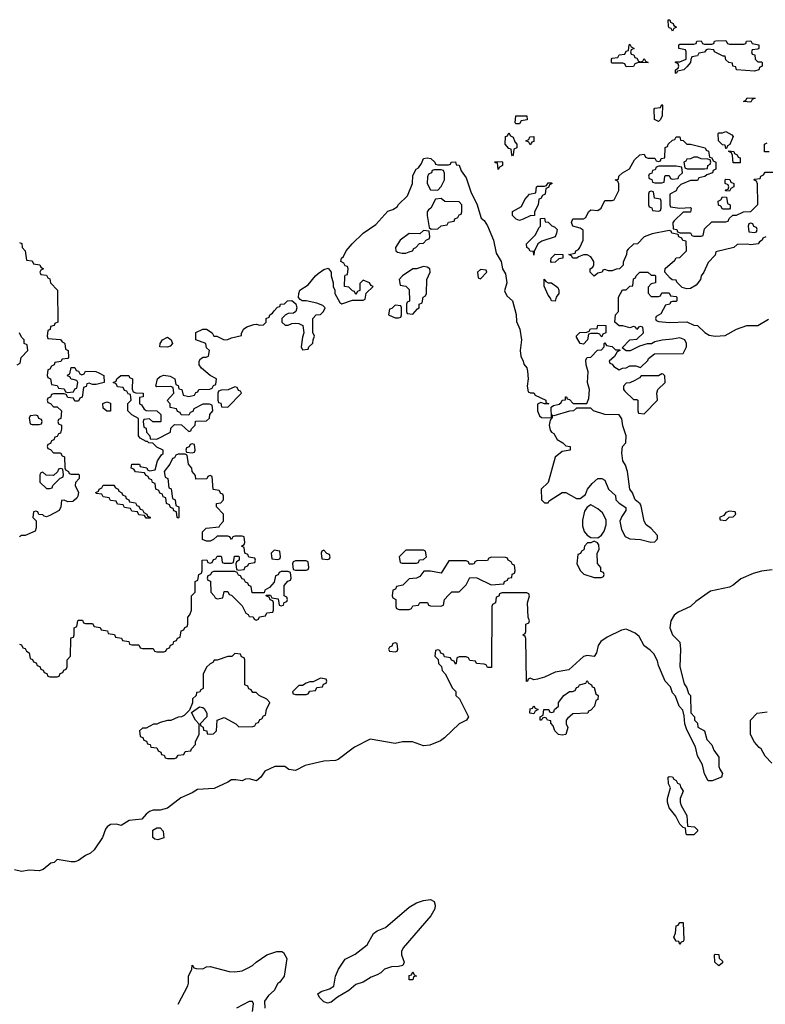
# Model space of a CAD drawing. Header units: inches. Extents: x 2397558 to 2568646, y 256209 to 449595.
# Tile 11 of 85: x 2469700 to 2473891, y 274312 to 279851. Entities that reach past the tile are written whole.
import ezdxf

# ---------------------------------------------------------------- set-up
doc = ezdxf.new("R2010")
doc.units = ezdxf.units.IN
doc.header["$MEASUREMENT"] = 0
doc.layers.add('C4267', color=7, linetype='Continuous')
doc.layers.add('C4277', color=7, linetype='Continuous')

msp = doc.modelspace()

# ---------------------------------------------------------------- linework, layer by layer
at = {"layer": 'C4267', "color": 6}
for points in [[(2469698, 278598), (2469712.7, 278592.7), (2469714, 278570), (2469731.6, 278551.6), (2469738, 278498), (2469770, 278494), (2469778, 278478), (2469812.7, 278472.7), (2469818, 278458), (2469834, 278450), (2469818, 278442), (2469814, 278430), (2469818, 278418), (2469850, 278414), (2469858, 278398), (2469870, 278394), (2469874, 278370), (2469912, 278330), (2469914, 278150), (2469898, 278142), (2469894, 278130), (2469874, 278126), (2469871.6, 278108.4), (2469858, 278102), (2469854, 278070), (2469858, 278058), (2469930, 278052), (2469938, 278038), (2469950, 278034), (2469954, 278030), (2469958, 277998), (2469972, 277990), (2469974, 277950), (2469970, 277946), (2469938, 277942), (2469931.6, 277928.4), (2469898, 277922), (2469894, 277910), (2469878, 277902), (2469870, 277886), (2469858, 277882), (2469854, 277850), (2469858, 277838), (2469874, 277830), (2469878, 277798), (2469910, 277794), (2469918, 277778), (2469950, 277774), (2469958, 277758), (2469970, 277754), (2470000, 277757.8)], [(2469686, 277910), (2469702, 277918), (2469708, 277950), (2469746, 277990), (2469742, 278022), (2469726, 278030), (2469726, 278050), (2469710, 278066), (2469698, 278090)], [(2470000, 277826.2), (2469988.4, 277828.4), (2469982, 277842), (2469968.4, 277848.4), (2469970, 277854), (2469982, 277858), (2469990, 277894), (2470000, 277894)], [(2470000, 277722.2), (2469970, 277726), (2469962, 277742), (2469950, 277746), (2469890, 277746), (2469878, 277742), (2469872.7, 277727.3), (2469858, 277722), (2469854, 277710), (2469858, 277698), (2469872.7, 277692.7), (2469890, 277674), (2469910, 277674), (2469934, 277650), (2469931.6, 277608.4), (2469918, 277602), (2469914, 277590), (2469918, 277578), (2469934, 277570), (2469934, 277550), (2469930, 277526), (2469918, 277522), (2469910, 277506), (2469898, 277502), (2469892.7, 277487.3), (2469878, 277482), (2469872.7, 277467.3), (2469858, 277462), (2469854, 277450), (2469858, 277438), (2469872.7, 277432.7), (2469890, 277414), (2469930, 277414), (2469938, 277398), (2469952.7, 277392.7), (2469954, 277330), (2469958, 277318), (2469974, 277310), (2469978, 277298), (2469990, 277294), (2470000, 277294)], [(2470000, 277142.2), (2469998.8, 277141.2), (2469970, 277139), (2469950, 277148), (2469934, 277146), (2469931.3, 277110), (2469921, 277090), (2469870, 277061.2), (2469850, 277055.3), (2469838, 277058), (2469830, 277066), (2469807.3, 277067.3), (2469802, 277082), (2469790, 277086), (2469778, 277082), (2469774, 277050), (2469792, 277032), (2469791.6, 276991.6), (2469786, 276974), (2469730.6, 276949.4), (2469711, 276949), (2469698, 276942)], [(2469698, 276338), (2469710, 276334), (2469718, 276318), (2469730, 276314), (2469738, 276298), (2469754, 276290), (2469758, 276258), (2469772.7, 276252.7), (2469778, 276238), (2469792.7, 276232.7), (2469798, 276218), (2469812.7, 276212.7), (2469818, 276198), (2469832.7, 276192.7), (2469838, 276178), (2469852.7, 276172.7), (2469858, 276158), (2469870, 276154), (2469910, 276154), (2469922, 276158), (2469927.3, 276172.7), (2469942, 276178), (2469947.3, 276192.7), (2469962, 276198), (2469966, 276210), (2469966, 276250), (2469986, 276270), (2469987.3, 276367.3), (2469990, 276374), (2470000, 276377.3)], [(2470000, 275112.7), (2469990, 275112.7), (2469910, 275126), (2469894, 275110), (2469874.8, 275105.2), (2469831, 275070), (2469810, 275062.9), (2469753.4, 275066.6), (2469710, 275059), (2469670, 275068.7)]]:
    msp.add_lwpolyline(points, dxfattribs=at)
for points in [[(2469790, 277626), (2469758, 277622), (2469754, 277610), (2469758, 277578), (2469770, 277574), (2469810, 277574), (2469822, 277578), (2469826, 277590), (2469822, 277602), (2469807.3, 277607.3), (2469802, 277622)], [(2469930, 277326), (2469918, 277322), (2469912.7, 277307.3), (2469890, 277286), (2469848, 277288), (2469830, 277306), (2469818, 277302), (2469814, 277290), (2469814, 277250), (2469850, 277214), (2469870, 277214), (2469882, 277218), (2469886, 277230), (2469927.3, 277272.7), (2469942, 277278), (2469946, 277290), (2469942, 277322)]]:
    msp.add_lwpolyline(points, close=True, dxfattribs=at)
at = {"layer": 'C4277', "color": 6}
for points in [[(2473370, 279786), (2473362, 279802), (2473350, 279806), (2473348, 279812), (2473346, 279850), (2473348.9, 279851.2), (2473354, 279850), (2473358, 279838), (2473374, 279830), (2473378, 279818), (2473392, 279810), (2473378, 279802)], [(2473690, 279714), (2473770, 279714), (2473782, 279718), (2473786, 279730), (2473810, 279732), (2473818, 279718), (2473854, 279710), (2473854, 279690), (2473850, 279686), (2473818, 279682), (2473814, 279670), (2473818, 279658), (2473832.7, 279652.7), (2473834, 279630), (2473842, 279622), (2473850, 279614), (2473870, 279614), (2473874, 279610), (2473874, 279590), (2473858, 279582), (2473854, 279570), (2473830, 279562), (2473730, 279568.7), (2473726, 279586), (2473708, 279590), (2473706, 279606), (2473686, 279610), (2473670, 279626), (2473666, 279646), (2473654, 279646), (2473606, 279670), (2473602, 279682), (2473570, 279686), (2473558, 279682), (2473550, 279668), (2473518, 279662), (2473510, 279648), (2473478, 279642), (2473472, 279628), (2473471.3, 279610), (2473450, 279586), (2473434, 279570), (2473398, 279562), (2473390, 279548), (2473386, 279550), (2473386, 279570), (2473402, 279578), (2473406, 279590), (2473402, 279602), (2473386, 279610), (2473386, 279614), (2473410, 279614), (2473446, 279630), (2473446, 279670), (2473442, 279682), (2473406, 279690), (2473406, 279710), (2473410, 279714), (2473490, 279714), (2473502, 279718), (2473506, 279730), (2473530, 279732), (2473538, 279718), (2473550, 279714), (2473590, 279714), (2473602, 279718), (2473606, 279730), (2473612.7, 279732.7), (2473670, 279734), (2473678, 279718)], [(2473190, 279614), (2473202, 279618), (2473210, 279632), (2473218, 279618), (2473232, 279610), (2473172, 279608), (2473158, 279602), (2473150, 279588.7), (2473110, 279586), (2473102, 279602), (2473090, 279606), (2473030, 279606), (2473026, 279610), (2473026, 279630), (2473030, 279634), (2473062, 279638), (2473070, 279654), (2473102, 279658), (2473110, 279674), (2473122, 279678), (2473126, 279710), (2473130, 279714), (2473138, 279698), (2473154, 279690), (2473138, 279682), (2473134, 279670), (2473138, 279658), (2473152.7, 279652.7), (2473158, 279638), (2473170, 279634), (2473178, 279618)], [(2473810, 279388), (2473768, 279390), (2473782, 279398), (2473790, 279411.3), (2473834, 279410), (2473818, 279402)], [(2473290, 279278), (2473268.9, 279288.8), (2473267.3, 279347.3), (2473270, 279354), (2473302, 279358), (2473310, 279374), (2473314, 279370), (2473312, 279310), (2473302, 279290)], [(2472490, 279266), (2472486, 279270), (2472488.7, 279310), (2472550.7, 279310.7), (2472552, 279288), (2472518, 279282), (2472510, 279266)], [(2472470, 279086), (2472466, 279090), (2472462, 279122), (2472450, 279126), (2472428.7, 279150), (2472430, 279194), (2472442, 279198), (2472450, 279214), (2472458, 279198), (2472474, 279190), (2472483.6, 279163.6), (2472494, 279150), (2472494, 279130), (2472478, 279122), (2472474, 279090)], [(2472570, 279148), (2472562, 279162), (2472546, 279170), (2472562, 279178), (2472567.3, 279192.7), (2472590, 279194), (2472590, 279166), (2472578, 279162)], [(2473670, 279126), (2473666, 279146), (2473650, 279148), (2473628, 279170), (2473626, 279210), (2473630, 279214), (2473650, 279214), (2473670, 279222), (2473703.6, 279203.6), (2473710, 279194), (2473691.6, 279148.4), (2473678, 279142), (2473674, 279126)], [(2473510, 279078), (2473490, 279078), (2473471.6, 279068.4), (2473450, 279066), (2473444.7, 279055.3), (2473434, 279050), (2473438, 279018), (2473452.7, 279012.7), (2473550, 279012), (2473566, 279014), (2473568.4, 279031.6), (2473582, 279038), (2473586, 279050), (2473582, 279062), (2473567.3, 279067.3), (2473530, 279068)], [(2473710, 279046), (2473707.3, 279087.3), (2473702, 279102), (2473686, 279110), (2473686, 279114), (2473714, 279110), (2473718, 279098), (2473734, 279090), (2473738, 279078), (2473750, 279074), (2473750, 279046)], [(2472390, 279008), (2472386, 279046), (2472374, 279046), (2472368.7, 279051.3), (2472410, 279054), (2472414, 279050), (2472414, 279030), (2472398, 279022)], [(2473390, 279028), (2473292.7, 279027.3), (2473278, 279022), (2473272.7, 279007.3), (2473258, 279002), (2473252.7, 278987.3), (2473238, 278982), (2473234, 278970), (2473238, 278958), (2473252.7, 278952.7), (2473258, 278938), (2473270, 278934), (2473310, 278934), (2473322, 278938), (2473326, 278970), (2473330, 278974), (2473350, 278974), (2473358, 278958), (2473370, 278954), (2473402, 278958), (2473406, 278970), (2473426, 278990), (2473422, 279022)], [(2472070, 279006), (2472030, 279006), (2472018, 279002), (2472014, 278990), (2471998, 278982), (2471992, 278968), (2471991.3, 278930), (2472010, 278894), (2472050, 278892), (2472070, 278912), (2472088.7, 278950), (2472087.3, 278987.3), (2472082, 279002)], [(2473690, 278886), (2473668, 278888), (2473670, 278894), (2473682, 278898), (2473686, 278910), (2473682, 278922), (2473666, 278930), (2473666, 278950), (2473670, 278954), (2473692.7, 278952.7), (2473698, 278938), (2473714, 278930), (2473714, 278910), (2473698, 278902)], [(2472510, 278722), (2472490, 278729), (2472470, 278749), (2472470, 278772), (2472520.4, 278799.6), (2472540.2, 278839.8), (2472566, 278870), (2472602, 278878), (2472606, 278910), (2472610, 278914), (2472650, 278914), (2472662, 278918), (2472670, 278934), (2472690, 278934), (2472694, 278930), (2472678, 278922), (2472672.7, 278907.3), (2472658, 278902), (2472654, 278870), (2472638, 278862), (2472630, 278846), (2472618, 278842), (2472614, 278810), (2472594, 278770), (2472594, 278750), (2472570, 278748), (2472530, 278728.7)], [(2472070, 278846), (2472038, 278842), (2472011.3, 278790), (2471998, 278782), (2471991.3, 278770), (2471991, 278750), (2472002, 278682), (2472012.7, 278672.7), (2472050, 278674), (2472070, 278692), (2472102, 278698), (2472110, 278712), (2472142, 278718), (2472146, 278730), (2472162, 278738), (2472170, 278754), (2472182, 278758), (2472186, 278770), (2472186, 278810), (2472170, 278826), (2472090, 278828)], [(2473250, 278886), (2473238, 278882), (2473234, 278870), (2473234, 278810), (2473238, 278798), (2473252.7, 278792.7), (2473258, 278778), (2473290, 278774), (2473302, 278778), (2473306, 278790), (2473306, 278830), (2473302, 278842), (2473268, 278848), (2473262, 278882)], [(2473650, 278786), (2473642, 278802), (2473627.3, 278807.3), (2473626, 278830), (2473642, 278838), (2473650, 278854), (2473672.7, 278852.7), (2473678, 278818), (2473694, 278810), (2473694, 278790), (2473690, 278786)], [(2472590, 278526), (2472587.3, 278547.3), (2472570, 278548.7), (2472562.7, 278562.7), (2472550, 278569.3), (2472549.6, 278590), (2472599.3, 278640.7), (2472619, 278681), (2472628, 278690), (2472627.3, 278732.7), (2472650, 278734), (2472654, 278714), (2472670, 278712), (2472691, 278691), (2472706, 278686), (2472722, 278670), (2472718, 278650), (2472710, 278628.7), (2472634.8, 278605.2), (2472612, 278590), (2472592.7, 278547.3)], [(2473810, 278706), (2473798, 278702), (2473794, 278690), (2473798, 278658), (2473830, 278654), (2473842, 278658), (2473846, 278670), (2473842, 278682), (2473827.3, 278687.3), (2473822, 278702)], [(2471970, 278666), (2471950, 278646), (2471890, 278648), (2471838, 278610), (2471812, 278570), (2471814, 278550), (2471823.6, 278543.6), (2471850, 278538), (2471870, 278538), (2471890, 278544.7), (2471908.4, 278551.6), (2471915.3, 278564.7), (2471926, 278570), (2471947.3, 278592.7), (2471970, 278594), (2471987.3, 278612.7), (2472002, 278618), (2472006, 278630), (2472002, 278662)], [(2472690, 278486), (2472686, 278490), (2472688, 278510), (2472710, 278532), (2472754, 278530), (2472754, 278510), (2472730, 278506), (2472710, 278488)], [(2471970, 278462), (2471930.9, 278449.1), (2471910, 278448.7), (2471852, 278410), (2471834, 278390), (2471838, 278358), (2471870, 278352), (2471890, 278334), (2471892, 278268), (2471878, 278262), (2471874, 278250), (2471874, 278210), (2471878, 278198), (2471910, 278194), (2471935.3, 278224.7), (2471946, 278230), (2471946, 278250), (2471962, 278258), (2471968, 278290), (2471982, 278298), (2471986, 278310), (2471988.7, 278390), (2472008, 278430), (2472006, 278450), (2471990, 278458)], [(2472290, 278446), (2472274, 278430), (2472278, 278398), (2472290, 278394), (2472326, 278430), (2472322, 278442)], [(2472710, 278268), (2472690, 278269.5), (2472684.6, 278284.6), (2472670, 278300.9), (2472647.9, 278352.1), (2472649, 278391), (2472658, 278378), (2472670, 278371.3), (2472690, 278371), (2472724.9, 278344.9), (2472730.8, 278330), (2472730.8, 278310), (2472716, 278290)], [(2471810, 278246), (2471792.7, 278227.3), (2471778, 278222), (2471774, 278190), (2471810, 278174), (2471830, 278174), (2471842, 278178), (2471846, 278190), (2471846, 278230), (2471842, 278242)], [(2472972.7, 278067.3), (2472966, 278070), (2472962, 278082), (2472950, 278086), (2472910, 278086), (2472898, 278082), (2472892, 278050), (2472870, 278026), (2472850, 278028.7), (2472830, 278066), (2472830, 278072), (2472848.9, 278091.2), (2472887.3, 278092.7), (2472902, 278098), (2472908.4, 278111.6), (2472946, 278114), (2472950, 278132), (2472994, 278130), (2472994, 278090), (2472978, 278082)], [(2470530, 278009), (2470488, 278010), (2470488.7, 278030), (2470502, 278050), (2470530, 278064.7), (2470551, 278050), (2470558, 278030), (2470545.4, 278014.6)], [(2473310, 277858), (2473290, 277848), (2473192.7, 277847.3), (2473183.6, 277836.4), (2473158, 277822), (2473130, 277808), (2473110, 277806), (2473094, 277790), (2473094, 277770), (2473102, 277762), (2473150, 277714), (2473170, 277714), (2473174, 277710), (2473174, 277650), (2473178, 277638), (2473210, 277634), (2473286, 277710), (2473282, 277750), (2473288, 277770), (2473328, 277810), (2473327.3, 277847.3), (2473316.4, 277856.4)], [(2470910, 277786), (2470871.1, 277768.8), (2470832.7, 277767.3), (2470818, 277762), (2470814, 277750), (2470814, 277710), (2470818, 277698), (2470830, 277694), (2470834, 277674), (2470870, 277672), (2470946, 277750), (2470942, 277762), (2470930, 277766), (2470922, 277782)], [(2470190, 277648), (2470170, 277666), (2470167.3, 277692.7), (2470190, 277702), (2470210, 277694), (2470210, 277648)], [(2472910, 277666), (2472830, 277666), (2472814, 277650), (2472790, 277649.2), (2472702, 277622), (2472694, 277626), (2472694, 277614), (2472682, 277598), (2472676.3, 277570), (2472682.8, 277542.8), (2472690, 277531), (2472702.8, 277522.8), (2472722, 277490), (2472754, 277470), (2472770, 277454), (2472794, 277450), (2472794, 277430), (2472750, 277422), (2472710.5, 277389.5), (2472670, 277248), (2472632, 277210), (2472634, 277150), (2472650, 277134), (2472670, 277134), (2472676.4, 277143.6), (2472750, 277190.5), (2472770, 277190.4), (2472830, 277157.1), (2472850, 277157.3), (2472879.7, 277180.3), (2472892.3, 277210), (2472917.2, 277242.8), (2472950, 277270.4), (2472972, 277270), (2472990, 277261), (2473010.5, 277210.5), (2473050, 277174), (2473051, 277150), (2473070.5, 277130.5), (2473106.8, 277106.8), (2473107.7, 277090), (2473084.4, 277055.6), (2473073.4, 277030), (2473083.8, 276983.8), (2473104.4, 276944.4), (2473130, 276930.6), (2473190, 276927.7), (2473248.7, 276911.3), (2473270, 276914), (2473286, 276930), (2473286, 276950), (2473249.4, 276989.4), (2473221.2, 277010), (2473209.7, 277029.7), (2473194, 277114), (2473187.6, 277127.6), (2473159, 277150), (2473145.2, 277190), (2473129.2, 277210), (2473117.2, 277310), (2473105.8, 277345.8), (2473089.7, 277370), (2473084.7, 277415.3), (2473088.7, 277450), (2473108, 277470), (2473108.7, 277510), (2473090, 277566), (2473085.2, 277605.2), (2473070, 277628), (2472989.6, 277629.6), (2472926, 277650)], [(2470670, 277466), (2470658, 277462), (2470652.7, 277447.3), (2470638, 277442), (2470634, 277430), (2470638, 277418), (2470670, 277414), (2470682, 277418), (2470686, 277430), (2470682, 277462)], [(2470410, 277046), (2470402, 277062), (2470370, 277066), (2470362, 277082), (2470330, 277086), (2470322, 277102), (2470290, 277106), (2470282, 277122), (2470250, 277126), (2470242, 277142), (2470210, 277146), (2470202, 277162), (2470170, 277166), (2470162, 277182), (2470130, 277186), (2470128.4, 277191.6), (2470142, 277198), (2470146, 277210), (2470162, 277218), (2470170, 277232), (2470230, 277232), (2470238, 277218), (2470254, 277210), (2470258, 277198), (2470274, 277190), (2470278, 277178), (2470294, 277170), (2470298, 277158), (2470314, 277150), (2470318, 277138), (2470350, 277134), (2470358, 277118), (2470370, 277114), (2470378, 277098), (2470390, 277094), (2470398, 277078), (2470414, 277070), (2470418, 277058), (2470432.7, 277052.7), (2470434, 277046), (2470430, 277046)], [(2472910, 277122), (2472890.8, 277109.2), (2472874.4, 277085.6), (2472864.4, 277035.6), (2472863.8, 277003.8), (2472872.5, 276972.5), (2472890.5, 276950.5), (2472910, 276938), (2472950, 276936), (2472970, 276950.7), (2472986, 276974), (2472996.9, 277010), (2472996.6, 277036.6), (2472976.4, 277076.4), (2472950, 277099.3)], [(2473690, 277086), (2473670, 277078), (2473658, 277062), (2473634, 277050), (2473638, 277038), (2473670, 277034), (2473687.3, 277052.7), (2473710, 277054), (2473726, 277070), (2473722, 277082)], [(2472930, 276918), (2472910, 276908), (2472892.7, 276907.3), (2472874, 276890), (2472872, 276868), (2472858, 276862), (2472852.7, 276847.3), (2472838, 276842), (2472832, 276790), (2472852, 276750), (2472871.1, 276731.2), (2472930, 276714), (2472970, 276714), (2472982, 276718), (2472986, 276730), (2472982, 276742), (2472967.3, 276747.3), (2472966, 276770), (2472947.3, 276792.7), (2472946, 276850), (2472958, 276870), (2472956.4, 276896.4), (2472948.4, 276908.4)], [(2471130, 276866), (2471114, 276850), (2471118, 276818), (2471150, 276814), (2471162, 276818), (2471166, 276830), (2471162, 276862)], [(2471410, 276866), (2471398, 276862), (2471394, 276850), (2471398, 276818), (2471430, 276814), (2471442, 276818), (2471446, 276830), (2471442, 276842), (2471427.3, 276847.3)], [(2471970, 276866), (2471870, 276866), (2471834, 276830), (2471838, 276798), (2471850, 276794), (2471930, 276794), (2471942, 276798), (2471947.3, 276812.7), (2471970, 276814), (2471986, 276830), (2471982, 276862)], [(2471310, 276806), (2471250, 276806), (2471238, 276802), (2471234, 276790), (2471238, 276758), (2471250, 276754), (2471310, 276754), (2471322, 276758), (2471326, 276770), (2471322, 276802)], [(2472352.7, 276827.3), (2472338, 276822), (2472330, 276808), (2472270, 276806), (2472258, 276802), (2472254, 276790), (2472247.3, 276787.3), (2472227.3, 276787.3), (2472222, 276802), (2472210, 276806), (2472112.7, 276807.3), (2472070, 276738), (2472010, 276749.3), (2471971.1, 276748.8), (2471950, 276718), (2471930, 276708.7), (2471890, 276706), (2471854, 276670), (2471818, 276662), (2471812.7, 276647.3), (2471798, 276642), (2471794, 276610), (2471798, 276598), (2471814, 276590), (2471814, 276550), (2471818, 276538), (2471832.7, 276532.7), (2471890, 276534), (2471902, 276538), (2471910, 276554), (2471942, 276558), (2471950, 276572), (2471991.6, 276571.6), (2471998, 276558), (2472010, 276554), (2472067.3, 276552.7), (2472082, 276558), (2472088, 276590), (2472110, 276614), (2472130, 276632), (2472170, 276632), (2472208.9, 276671.2), (2472230, 276714), (2472270, 276711.3), (2472350, 276671.3), (2472422, 276678), (2472426, 276690), (2472442, 276698), (2472446, 276710), (2472466, 276714), (2472468.4, 276731.6), (2472482, 276738), (2472486, 276750), (2472482, 276782), (2472470, 276786), (2472462, 276802), (2472446, 276810), (2472442, 276822), (2472430, 276826)], [(2471210, 276746), (2471170, 276746), (2471158, 276742), (2471152.7, 276727.3), (2471138, 276722), (2471130, 276686), (2471103.6, 276656.4), (2471078, 276642), (2471074, 276626), (2471007.3, 276627.3), (2471002, 276662), (2470987.3, 276667.3), (2470982, 276682), (2470970, 276686), (2470962, 276702), (2470950, 276706), (2470942, 276722), (2470930, 276726), (2470922, 276742), (2470910, 276746), (2470790, 276746), (2470778, 276742), (2470772.7, 276727.3), (2470758, 276722), (2470754, 276710), (2470758, 276698), (2470772, 276692), (2470774, 276630), (2470794, 276610), (2470798, 276598), (2470810, 276594), (2470842, 276598), (2470850, 276634), (2470870, 276634), (2470878, 276618), (2470890, 276614), (2470950, 276554), (2470972, 276512), (2470984.7, 276504.7), (2470990, 276494), (2471011.6, 276491.6), (2471018, 276478), (2471030, 276474), (2471042, 276478), (2471048.4, 276491.6), (2471082, 276498), (2471090, 276514), (2471122, 276518), (2471126, 276530), (2471126, 276570), (2471122, 276582), (2471107.3, 276587.3), (2471102, 276602), (2471087.3, 276607.3), (2471086, 276614), (2471110, 276614), (2471118, 276598), (2471152.7, 276592.7), (2471158, 276558), (2471170, 276554), (2471182, 276558), (2471187.3, 276572.7), (2471202, 276578), (2471206, 276590), (2471202, 276602), (2471186, 276610), (2471187.3, 276667.3), (2471207.3, 276692.7), (2471222, 276698), (2471226, 276710), (2471222, 276742)], [(2471810, 276346), (2471798, 276342), (2471792.7, 276327.3), (2471778, 276322), (2471774, 276310), (2471778, 276298), (2471810, 276294), (2471822, 276298), (2471826, 276310), (2471822, 276342)], [(2470910, 276286), (2470891.6, 276268.4), (2470870, 276268), (2470810, 276248), (2470792.7, 276247.3), (2470784.7, 276235.3), (2470770, 276228), (2470750, 276208), (2470731.3, 276170), (2470731.6, 276088.4), (2470718, 276082), (2470711.6, 276068.4), (2470694, 276066), (2470692, 276050), (2470672, 276030), (2470671.6, 276008.4), (2470654, 275966), (2470623.6, 275936.4), (2470610, 275928.7), (2470590, 275928), (2470550, 275908.7), (2470531.6, 275908.4), (2470490, 275898), (2470470, 275888), (2470452.7, 275887.3), (2470410, 275866), (2470390, 275866), (2470374, 275850), (2470378, 275818), (2470392.7, 275812.7), (2470398, 275798), (2470412.7, 275792.7), (2470418, 275778), (2470432.7, 275772.7), (2470438, 275758), (2470470, 275754), (2470478, 275738), (2470494, 275730), (2470498, 275718), (2470512.7, 275712.7), (2470518, 275698), (2470530, 275694), (2470570, 275694), (2470582, 275698), (2470590, 275714), (2470622, 275718), (2470630, 275734), (2470662, 275738), (2470666, 275750), (2470687.3, 275772.7), (2470688, 275790), (2470708, 275830), (2470708.4, 275888.4), (2470688.7, 275910), (2470666, 275954), (2470710, 275984.7), (2470730, 275982), (2470736.9, 275976.9), (2470751.3, 275950), (2470751, 275929), (2470714, 275890), (2470718, 275878), (2470731.6, 275871.6), (2470734, 275854), (2470751.1, 275851.2), (2470754, 275834), (2470770, 275832), (2470790, 275834), (2470806, 275850), (2470810, 275911.3), (2470850, 275924.7), (2470914, 275890), (2470932.7, 275872.7), (2471010, 275874), (2471022, 275878), (2471030, 275894), (2471042, 275898), (2471050, 275914), (2471062, 275918), (2471070, 275934), (2471082, 275938), (2471088, 275970), (2471106, 276010), (2471088.4, 276028.4), (2471046, 276050), (2471030, 276066), (2471010, 276066), (2471002, 276082), (2470987.3, 276087.3), (2470982, 276102), (2470966, 276110), (2470966, 276250), (2470962, 276262), (2470947.3, 276267.3), (2470942, 276282)], [(2471390, 276146), (2471350, 276126), (2471330, 276126), (2471310, 276118), (2471290, 276106), (2471270, 276106), (2471234, 276070), (2471238, 276058), (2471250, 276054), (2471310, 276054), (2471322, 276058), (2471330, 276074), (2471362, 276078), (2471370, 276094), (2471402, 276098), (2471407.3, 276112.7), (2471422, 276118), (2471426, 276130), (2471422, 276142)], [(2472750, 275825.2), (2472728, 275830), (2472708, 275850), (2472698, 275878), (2472686, 275894), (2472686, 275906), (2472666, 275910), (2472662, 275922), (2472650, 275926), (2472638, 275922), (2472634, 275910), (2472626, 275910), (2472626, 275930), (2472642, 275938), (2472646, 275970), (2472674, 275970), (2472678, 275958), (2472690, 275954), (2472702, 275958), (2472706, 275970), (2472728, 275990), (2472729, 276010), (2472758, 276050), (2472790, 276071.3), (2472808, 276072), (2472822, 276078), (2472830, 276094), (2472842, 276098), (2472846, 276110), (2472882, 276118), (2472890, 276134), (2472898, 276118), (2472914, 276110), (2472918, 276098), (2472930, 276094), (2472938, 276058), (2472951.3, 276050), (2472950, 276026), (2472938, 276022), (2472930.9, 275989.1), (2472910, 275966), (2472898, 275962), (2472894, 275950), (2472810, 275946), (2472779.6, 275920.4), (2472772, 275910), (2472772, 275890), (2472782, 275870), (2472770, 275829)], [(2472590, 275946), (2472568, 275950), (2472570, 275974), (2472582, 275978), (2472590, 275991), (2472598, 275978), (2472614, 275970), (2472598, 275962)], [(2473450, 275266), (2473446, 275270), (2473442, 275302), (2473430, 275306), (2473410, 275326), (2473389, 275370), (2473350, 275418), (2473341.2, 275450), (2473341.2, 275470), (2473358, 275530), (2473347.3, 275552.7), (2473346, 275590), (2473350, 275594), (2473370, 275591.3), (2473378, 275578), (2473390, 275571.3), (2473396.9, 275556.9), (2473410, 275551), (2473414.8, 275534.8), (2473430, 275512), (2473412, 275470), (2473412, 275450), (2473418, 275430), (2473450, 275374), (2473454, 275314), (2473494, 275310), (2473510, 275294), (2473510, 275286), (2473490, 275266)], [(2470476.4, 275236.4), (2470460.2, 275240.2), (2470448.7, 275250), (2470449, 275291), (2470470, 275304.7), (2470490, 275304.7), (2470506.4, 275286.4), (2470510, 275249)], [(2471430, 274319.3), (2471410, 274326.6), (2471385.2, 274350), (2471375.3, 274370), (2471395.1, 274384.9), (2471441.5, 274398.5), (2471465.6, 274414.4), (2471476, 274470), (2471492.7, 274510), (2471530, 274566.8), (2471585.6, 274594.4), (2471653.4, 274646.6), (2471689.7, 274710.3), (2471710, 274724.9), (2471756.3, 274743.7), (2471890, 274859.1), (2471930, 274882), (2471970, 274896.3), (2472010, 274900.7), (2472030.3, 274890.3), (2472035.5, 274870), (2472033, 274850), (2472010.6, 274810), (2471854.8, 274630), (2471846.8, 274610), (2471846, 274590), (2471862, 274550), (2471854, 274530), (2471830, 274524), (2471790, 274522.7), (2471750.5, 274509.5), (2471730, 274489.2), (2471710, 274477.2), (2471675.5, 274464.5), (2471630, 274436), (2471590, 274424), (2471550, 274389.3), (2471487.3, 274352.7), (2471450, 274324)], [(2473410, 274648.7), (2473406, 274666), (2473390, 274668), (2473378, 274690), (2473387.3, 274712.7), (2473390, 274754), (2473402, 274758), (2473410, 274772), (2473430, 274772), (2473432.7, 274672.7), (2473430, 274666), (2473418, 274662)], [(2473630, 274528.7), (2473608, 274550), (2473606, 274590), (2473610, 274594), (2473630, 274592), (2473632, 274572), (2473650, 274554), (2473650, 274546)], [(2471910, 274449.2), (2471888.7, 274450), (2471890, 274474), (2471902, 274478), (2471910, 274494), (2471918, 274478), (2471931.3, 274470), (2471914, 274466)]]:
    msp.add_lwpolyline(points, close=True, dxfattribs=at)
for points in [[(2473894, 278630), (2473878, 278622), (2473874, 278610), (2473858, 278602), (2473851.3, 278590), (2473810, 278585.2), (2473790, 278589), (2473732.7, 278587.3), (2473714, 278570), (2473614, 278546), (2473610, 278526), (2473570, 278486), (2473546, 278430), (2473530.7, 278409.3), (2473526.8, 278390), (2473502, 278358), (2473470, 278339.3), (2473450, 278337.2), (2473424, 278344), (2473394, 278374), (2473390, 278386), (2473368.4, 278388.4), (2473356.4, 278396.4), (2473326, 278430), (2473328.9, 278451.2), (2473382, 278498), (2473390, 278512), (2473410, 278514), (2473448, 278550), (2473446, 278606), (2473428.4, 278608.4), (2473422, 278622), (2473406, 278630), (2473402, 278642), (2473366, 278650), (2473362, 278662), (2473350, 278666), (2473254.4, 278645.6), (2473211.1, 278628.8), (2473172, 278590), (2473150, 278588), (2473119.6, 278560.4), (2473112, 278550), (2473111.3, 278530), (2473092.7, 278487.3), (2473092, 278470), (2473071.1, 278448.8), (2473052.7, 278447.3), (2473030, 278438), (2473010, 278438), (2472990, 278446), (2472978, 278442), (2472974, 278430), (2472950, 278426), (2472930, 278408), (2472906, 278430), (2472906, 278450), (2472922, 278458), (2472927.3, 278472.7), (2472928, 278490), (2472910, 278518), (2472890, 278528.7), (2472870, 278528.7), (2472842, 278518), (2472831.1, 278508.8), (2472810, 278508.7), (2472802, 278522), (2472786, 278530), (2472822, 278538), (2472826, 278550), (2472841.2, 278558.8), (2472849, 278570), (2472868, 278610), (2472867.3, 278667.3), (2472850, 278678), (2472809.3, 278689.3), (2472802, 278710), (2472808.7, 278730), (2472870, 278731.3), (2472882, 278738), (2472898, 278770), (2472910, 278782), (2472950, 278778), (2472968, 278790), (2472990, 278834), (2473030, 278834), (2473042, 278838), (2473068, 278890), (2473067.3, 278927.3), (2473062, 278942), (2473048, 278950), (2473066, 278954), (2473068, 278970), (2473088, 278990), (2473128.4, 279011.6), (2473156.4, 279063.6), (2473186, 279090), (2473210, 279094), (2473218, 279078), (2473232.7, 279072.7), (2473271.1, 279071.2), (2473278, 279058), (2473290, 279054), (2473302, 279058), (2473306, 279070), (2473326, 279074), (2473328.4, 279131.6), (2473342, 279138), (2473346, 279150), (2473370, 279174), (2473382, 279178), (2473390, 279192), (2473410, 279192), (2473414, 279174), (2473430, 279172), (2473450, 279151.3), (2473470.9, 279150.9), (2473554, 279130), (2473558, 279118), (2473571.6, 279111.6), (2473578, 279078), (2473590, 279074), (2473598, 279058), (2473614, 279050), (2473614, 279010), (2473598, 279002), (2473594, 278990), (2473562, 278978), (2473551.6, 278968.4), (2473518, 278962), (2473510, 278946), (2473470, 278946), (2473416, 278924), (2473396, 278904), (2473390, 278889), (2473354, 278870), (2473354, 278810), (2473358, 278798), (2473410, 278791.3), (2473470, 278794), (2473474, 278790), (2473471, 278769), (2473430, 278768), (2473379.6, 278720.4), (2473372, 278710), (2473374, 278674), (2473394, 278670), (2473398, 278658), (2473412.7, 278652.7), (2473470, 278652), (2473478, 278638), (2473490, 278634), (2473530, 278634), (2473542, 278638), (2473550, 278674), (2473590, 278714), (2473670, 278714), (2473682, 278718), (2473687.3, 278732.7), (2473708, 278752), (2473730, 278752), (2473769.1, 278770.9), (2473810, 278772), (2473848.9, 278811.2), (2473847.3, 278927.3), (2473842, 278942), (2473826, 278950), (2473830, 278954), (2473862, 278958), (2473866, 278970), (2473882, 278978), (2473890, 278994), (2473950, 278994)], [(2473912.7, 279107.3), (2473887.3, 279107.3), (2473886, 279150), (2473902, 279158)], [(2470000, 276377.3), (2470002, 276378), (2470006, 276390), (2470006, 276430), (2470022, 276438), (2470026, 276470), (2470030, 276474), (2470052.7, 276472.7), (2470058, 276458), (2470070, 276454), (2470110, 276454), (2470118, 276438), (2470152.7, 276432.7), (2470158, 276418), (2470192.7, 276412.7), (2470198, 276398), (2470232.7, 276392.7), (2470238, 276378), (2470272.7, 276372.7), (2470278, 276358), (2470312.7, 276352.7), (2470318, 276338), (2470330, 276334), (2470370, 276334), (2470378, 276318), (2470390, 276314), (2470450, 276314), (2470458, 276298), (2470470, 276294), (2470510, 276294), (2470522, 276298), (2470527.3, 276312.7), (2470542, 276318), (2470547.3, 276332.7), (2470562, 276338), (2470567.3, 276352.7), (2470582, 276358), (2470587.3, 276372.7), (2470602, 276378), (2470607.3, 276412.7), (2470622, 276418), (2470627.3, 276432.7), (2470642, 276438), (2470646, 276450), (2470646, 276490), (2470656.4, 276503.6), (2470666, 276530), (2470666, 276610), (2470686, 276630), (2470686, 276690), (2470702, 276698), (2470706, 276730), (2470722, 276738), (2470726, 276750), (2470726, 276810), (2470751.6, 276811.6), (2470758, 276798), (2470770, 276794), (2470782, 276798), (2470790, 276814), (2470802, 276818), (2470810, 276834), (2470830, 276834), (2470834, 276830), (2470838, 276798), (2470850, 276794), (2470890, 276794), (2470902, 276798), (2470907.3, 276832.7), (2470930, 276834), (2470934, 276830), (2470934, 276810), (2470918, 276802), (2470914, 276790), (2470918, 276758), (2470930, 276754), (2470962, 276758), (2470967.3, 276772.7), (2470982, 276778), (2470987.3, 276792.7), (2471022, 276798), (2471026, 276810), (2471022, 276822), (2470987.3, 276827.3), (2470982, 276842), (2470966, 276850), (2470962, 276882), (2470946, 276890), (2470962, 276898), (2470966, 276910), (2470962, 276942), (2470950, 276946), (2470910, 276946), (2470898, 276942), (2470890, 276926), (2470882, 276942), (2470870, 276946), (2470810, 276946), (2470790, 276926), (2470770, 276918), (2470750, 276918), (2470727.3, 276927.3), (2470728, 276970), (2470748.9, 276991.2), (2470822, 276998), (2470826, 277010), (2470846, 277030), (2470846, 277070), (2470806, 277110), (2470806, 277130), (2470830, 277134), (2470846, 277150), (2470846, 277170), (2470842, 277182), (2470830, 277186), (2470822, 277202), (2470788.4, 277208.4), (2470782, 277282), (2470770, 277286), (2470758, 277282), (2470752, 277268), (2470690, 277266), (2470687.3, 277287.3), (2470668.9, 277308.8), (2470668, 277328), (2470648, 277350), (2470642, 277402), (2470630, 277406), (2470590, 277406), (2470578, 277402), (2470570, 277386), (2470558, 277382), (2470544.7, 277350), (2470512, 277310), (2470518, 277278), (2470532, 277270), (2470538, 277218), (2470551.6, 277211.6), (2470558, 277158), (2470574, 277150), (2470578, 277118), (2470594, 277110), (2470594, 277050), (2470590, 277046), (2470586, 277050), (2470582, 277082), (2470567.3, 277087.3), (2470562, 277102), (2470547.3, 277107.3), (2470542, 277122), (2470526, 277130), (2470522, 277162), (2470507.3, 277167.3), (2470502, 277182), (2470487.3, 277187.3), (2470482, 277202), (2470466, 277210), (2470462, 277242), (2470447.3, 277247.3), (2470442, 277262), (2470427.3, 277267.3), (2470422, 277282), (2470410, 277286), (2470402, 277302), (2470350, 277308), (2470342, 277322), (2470327.3, 277327.3), (2470330, 277351.3), (2470368.4, 277351.6), (2470374, 277350), (2470378, 277338), (2470414, 277330), (2470418, 277318), (2470430, 277314), (2470462, 277318), (2470475.3, 277370), (2470496.4, 277403.6), (2470506, 277410), (2470506, 277430), (2470470, 277446), (2470448, 277468), (2470426, 277470), (2470418, 277478), (2470410, 277478), (2470376.4, 277496.4), (2470368, 277510), (2470367.3, 277607.3), (2470330, 277628), (2470308, 277650), (2470308.4, 277691.6), (2470326, 277710), (2470322, 277742), (2470310, 277746), (2470302, 277762), (2470290, 277766), (2470282, 277782), (2470250, 277786), (2470242, 277802), (2470226, 277810), (2470242, 277818), (2470246, 277830), (2470268, 277850), (2470314, 277850), (2470318, 277838), (2470334, 277830), (2470332.7, 277772.7), (2470338, 277758), (2470352.7, 277752.7), (2470394, 277750), (2470394, 277730), (2470374, 277726), (2470374, 277690), (2470384.7, 277684.7), (2470399.6, 277659.6), (2470410, 277652), (2470471.6, 277651.6), (2470494, 277630), (2470494, 277590), (2470491.1, 277588.8), (2470448.7, 277588.7), (2470430, 277606), (2470398, 277602), (2470394, 277590), (2470398, 277558), (2470410, 277554), (2470412, 277530), (2470432, 277510), (2470434, 277494), (2470470, 277491.3), (2470548, 277530), (2470550, 277554), (2470570, 277574), (2470610, 277572), (2470650, 277534), (2470662, 277538), (2470666, 277550), (2470686, 277570), (2470687.3, 277592.7), (2470750, 277594), (2470766, 277610), (2470768, 277630), (2470786, 277650), (2470782, 277682), (2470767.3, 277687.3), (2470730, 277688), (2470678, 277662), (2470672.7, 277647.3), (2470658, 277642), (2470650, 277626), (2470608.4, 277628.4), (2470602, 277642), (2470587.3, 277647.3), (2470582, 277662), (2470546, 277670), (2470546, 277690), (2470528.4, 277708.4), (2470566, 277750), (2470562, 277782), (2470548, 277788), (2470470, 277786), (2470466, 277790), (2470475.3, 277830), (2470490, 277844.7), (2470510, 277850.8), (2470546.4, 277846.4), (2470572, 277830), (2470578, 277798), (2470590, 277794), (2470594, 277774), (2470612, 277770), (2470618, 277738), (2470650, 277732), (2470682, 277738), (2470690, 277754), (2470702, 277758), (2470706, 277770), (2470768, 277772), (2470782, 277778), (2470790, 277794), (2470802, 277798), (2470806, 277830), (2470770, 277848.7), (2470722, 277890), (2470708.7, 277910), (2470708.7, 277930), (2470716.4, 277943.6), (2470732, 277952), (2470748, 277952), (2470762, 277958), (2470766, 277990), (2470750, 278006), (2470746, 278030), (2470689.5, 278049.5), (2470690, 278090.8), (2470730, 278110.8), (2470750, 278110.8), (2470782, 278090), (2470791.6, 278071.6), (2470808.4, 278071.6), (2470850, 278051), (2470870, 278051.3), (2470890, 278061), (2470946, 278074), (2470946, 278086), (2470958, 278110), (2470976.5, 278123.5), (2471016.9, 278136.9), (2471030, 278138), (2471050, 278132), (2471070, 278134), (2471086, 278150), (2471086, 278170), (2471102, 278178), (2471106, 278190), (2471120.4, 278199.6), (2471130, 278214), (2471150, 278234), (2471162, 278238), (2471166, 278250), (2471188, 278252), (2471206, 278270), (2471230, 278272), (2471252, 278252), (2471258, 278230), (2471252, 278210), (2471239.6, 278200.4), (2471210, 278198), (2471191.6, 278188.4), (2471174, 278170), (2471174, 278150), (2471192.7, 278132.7), (2471210, 278132), (2471230, 278142), (2471250, 278144.7), (2471270, 278142), (2471292, 278130), (2471298, 278090), (2471290, 278066), (2471282, 278010), (2471290, 277994), (2471322, 277998), (2471326, 278010), (2471348.7, 278031.3), (2471349.1, 278050.9), (2471358, 278070), (2471348.4, 278091.6), (2471348, 278170), (2471366, 278190), (2471390, 278192), (2471408, 278210), (2471418, 278230), (2471403.1, 278243.1), (2471370, 278257.2), (2471311.1, 278268.8), (2471288.7, 278268.7), (2471276.4, 278276.4), (2471268, 278288), (2471268.7, 278310), (2471275.3, 278330), (2471320.9, 278359.1), (2471362, 278410), (2471377.5, 278422.5), (2471410, 278446), (2471434, 278454), (2471451.1, 278431.2), (2471451.3, 278410), (2471462, 278370), (2471462, 278350), (2471472, 278330), (2471472, 278310), (2471499.6, 278259.6), (2471510, 278252), (2471570, 278274), (2471630, 278274), (2471642, 278278), (2471647.3, 278312.7), (2471686, 278350), (2471675.3, 278355.3), (2471666, 278370), (2471630, 278386), (2471612.7, 278367.3), (2471612.7, 278327.3), (2471598, 278322), (2471590, 278306), (2471582, 278322), (2471570, 278326), (2471550, 278346), (2471526, 278350), (2471527.3, 278407.3), (2471530, 278414), (2471542, 278418), (2471546, 278450), (2471542, 278462), (2471530, 278466), (2471522, 278482), (2471506, 278490), (2471508, 278510), (2471520.4, 278519.6), (2471535.3, 278550), (2471569, 278590), (2471630, 278650.8), (2471701.2, 278698.8), (2471770, 278774.8), (2471797.2, 278782.8), (2471822, 278798), (2471830, 278812), (2471879.3, 278860.7), (2471908.7, 278930), (2471910, 278974), (2471929, 279010), (2471942, 279018), (2471958, 279042), (2471970, 279070.8), (2471990, 279074.8), (2472010.5, 279070.5), (2472034, 279050), (2472038, 279038), (2472050, 279034), (2472110, 279034), (2472122, 279038), (2472126, 279050), (2472150, 279051), (2472154, 279034), (2472170, 279032), (2472180.7, 279000.7), (2472210, 278962), (2472237.3, 278877.3), (2472270, 278816), (2472294.4, 278734.4), (2472310, 278720.7), (2472330, 278690.6), (2472363.1, 278610), (2472378.4, 278538.4), (2472406.8, 278490), (2472414.4, 278450), (2472430, 278421), (2472439.1, 278370), (2472425.4, 278325.4), (2472438, 278298), (2472470.3, 278270), (2472490, 278192), (2472493.1, 278153.1), (2472510.5, 278109.5), (2472520.7, 278050), (2472514, 277990), (2472517.5, 277957.5), (2472530.7, 277929.3), (2472533.2, 277913.2), (2472550, 277892), (2472554.4, 277874.4), (2472558, 277830), (2472552, 277790), (2472558, 277758), (2472572, 277752), (2472590, 277751.3), (2472598, 277738), (2472658, 277710), (2472658, 277698), (2472674, 277690), (2472649.4, 277689.4), (2472630, 277698), (2472611.1, 277688.8), (2472610.4, 277650), (2472622.3, 277622.3), (2472633, 277613), (2472688.7, 277611.3), (2472688, 277672), (2472700.2, 277679.8), (2472732.7, 277687.3), (2472743.2, 277696.8), (2472750, 277711.3), (2472767.3, 277712.7), (2472768.7, 277730), (2472774, 277730), (2472778, 277718), (2472790, 277714), (2472812, 277692), (2472888.4, 277691.6), (2472899.5, 277720.5), (2472903.6, 277770), (2472891.6, 277810), (2472894.7, 277870), (2472884.5, 277910), (2472883, 277937), (2472890, 277951.3), (2472910, 277952), (2472948.7, 277991.3), (2472970, 277994), (2472986, 278010), (2472986, 278030), (2472990, 278034), (2472998, 278018), (2473030, 278012), (2473050, 277994), (2473074, 277994), (2473074, 277990), (2473058, 277982), (2473043.6, 277956.4), (2473014, 277930), (2473018, 277918), (2473030, 277914), (2473039.6, 277899.6), (2473070, 277882), (2473088.4, 277891.6), (2473110, 277892), (2473130, 277904.7), (2473163.6, 277903.6), (2473190, 277894), (2473230, 277934), (2473235.3, 277944.7), (2473268.4, 277971.6), (2473430, 277974), (2473448, 278010), (2473448, 278030), (2473438, 278050), (2473410, 278062), (2473370, 278053.2), (2473311.6, 278048.4), (2473270, 278038), (2473251.6, 278028.4), (2473227.3, 278027.3), (2473184.7, 278015.3), (2473130.9, 277989.1), (2473108.7, 277988.7), (2473086, 278006), (2473129, 278051), (2473170, 278054), (2473206, 278090), (2473202, 278122), (2473190, 278126), (2473178, 278122), (2473170, 278108), (2473162, 278122), (2473150, 278126), (2473130, 278118), (2473090, 278128.7), (2473068.9, 278128.8), (2473046, 278150), (2473048.4, 278191.6), (2473066, 278210), (2473066, 278290), (2473089.1, 278330.9), (2473110, 278332), (2473130, 278352), (2473146, 278354), (2473150, 278394), (2473162, 278398), (2473166, 278410), (2473186, 278430), (2473231.3, 278431.3), (2473250, 278414), (2473270, 278414), (2473274, 278410), (2473274, 278370), (2473250, 278366), (2473232.7, 278347.3), (2473232.7, 278312.7), (2473250, 278294), (2473290, 278294), (2473302, 278298), (2473310, 278314), (2473350, 278314), (2473358, 278298), (2473390, 278294), (2473394, 278290), (2473394, 278270), (2473390, 278266), (2473370, 278266), (2473358, 278262), (2473354, 278250), (2473330, 278246), (2473303.6, 278196.4), (2473278, 278182), (2473274, 278170), (2473278, 278158), (2473292.7, 278152.7), (2473350, 278147.3), (2473450, 278151.3), (2473490, 278132), (2473510.9, 278130.9), (2473551.3, 278091.3), (2473576, 278076), (2473610, 278070.7), (2473665.6, 278074.4), (2473728.7, 278110), (2473788, 278130), (2473850, 278130.6), (2473910, 278166.8)], [(2470000, 277894), (2470010, 277894), (2470018, 277878), (2470030, 277874), (2470038, 277858), (2470050, 277854), (2470062, 277858), (2470070, 277874), (2470127.3, 277872.7), (2470145.4, 277865.4), (2470172, 277850), (2470174, 277810), (2470130, 277798), (2470110, 277798), (2470090, 277806), (2470078, 277802), (2470072.7, 277787.3), (2470058, 277782), (2470051.6, 277728.4), (2470038, 277722), (2470030, 277706), (2470010, 277706), (2470002, 277722), (2470000, 277722.2)], [(2470000, 277757.8), (2470002, 277758), (2470010, 277774), (2470022, 277778), (2470026, 277810), (2470022, 277822), (2470000, 277826.2)], [(2470000, 277294), (2470030, 277294), (2470034, 277290), (2470034, 277270), (2470012.7, 277247.3), (2470012, 277230), (2470030.9, 277190.9), (2470026, 277170), (2470021, 277159), (2470000, 277142.2)], [(2473930, 276756), (2473870, 276749.6), (2473823.8, 276736.2), (2473754.6, 276705.4), (2473710, 276669.2), (2473690, 276659), (2473584.1, 276635.9), (2473501.4, 276578.6), (2473470.5, 276549.5), (2473402, 276518), (2473379, 276501), (2473360.5, 276470), (2473355.5, 276430), (2473370.4, 276390.4), (2473410.7, 276350), (2473414, 276310), (2473410.7, 276210), (2473434.8, 276114.8), (2473450, 276092), (2473459.6, 276059.6), (2473470.8, 276050), (2473472, 275952), (2473494, 275930), (2473494, 275910), (2473510, 275894), (2473512, 275872), (2473550, 275851), (2473562, 275802), (2473590, 275770.8), (2473601.1, 275741.1), (2473630, 275702), (2473630.8, 275650), (2473634.8, 275634.8), (2473650.4, 275610), (2473644.7, 275590), (2473592, 275570), (2473569.3, 275570), (2473550, 275608.7), (2473539.1, 275659.1), (2473510, 275709), (2473499.6, 275759.6), (2473450, 275855.3), (2473438, 275890), (2473435.3, 275935.3), (2473427, 275967), (2473407, 275990), (2473385.6, 276045.6), (2473370, 276065.2), (2473358.3, 276098.3), (2473327.8, 276130), (2473290, 276218), (2473284.7, 276244.7), (2473264.2, 276284.2), (2473244.9, 276304.9), (2473210, 276329.6), (2473181.7, 276381.7), (2473159.1, 276399.1), (2473119.1, 276419.1), (2473110, 276422), (2473083.1, 276416.9), (2473001.8, 276378.2), (2472967, 276353), (2472952.2, 276330), (2472942, 276290), (2472930, 276268.7), (2472890, 276275.1), (2472870, 276269.3), (2472787.1, 276192.9), (2472710, 276180.9), (2472650, 276152.7), (2472610, 276141.2), (2472590, 276138), (2472570, 276146), (2472558, 276142), (2472554, 276130), (2472548.7, 276128.7), (2472546, 276370), (2472542, 276382), (2472528, 276390), (2472542, 276398), (2472546, 276410), (2472546, 276450), (2472562, 276458), (2472566, 276470), (2472558, 276490), (2472555.3, 276570), (2472566, 276610), (2472562, 276622), (2472550, 276626), (2472410, 276626), (2472398, 276622), (2472392.7, 276607.3), (2472378, 276602), (2472374, 276570), (2472358, 276562), (2472354, 276550), (2472352.7, 276207.3), (2472330, 276206), (2472322, 276222), (2472310, 276226), (2472268.4, 276228.4), (2472262, 276242), (2472230, 276246), (2472222, 276262), (2472210, 276266), (2472170, 276266), (2472158, 276262), (2472154, 276230), (2472150, 276226), (2472142, 276242), (2472127.3, 276247.3), (2472122, 276262), (2472087.3, 276267.3), (2472082, 276282), (2472067.3, 276287.3), (2472062, 276302), (2472050, 276306), (2472038, 276302), (2472034, 276270), (2472052.7, 276252.7), (2472054, 276230), (2472071.6, 276211.6), (2472074, 276190), (2472091.6, 276171.6), (2472132, 276090), (2472150.9, 276070.9), (2472152, 276050), (2472171.3, 276030), (2472222, 275930), (2472211, 275910), (2472170.7, 275889.3), (2472088.6, 275811.4), (2472064.9, 275795.1), (2472004.7, 275770), (2471970, 275765.6), (2471907.7, 275787.7), (2471851.8, 275788.1), (2471810, 275778.4), (2471670, 275804.5), (2471582, 275758), (2471490, 275689.2), (2471475.9, 275684.1), (2471410, 275679.3), (2471303.9, 275656.1), (2471250, 275627), (2471212.7, 275632.7), (2471190, 275649), (2471134, 275650), (2471077.3, 275622.7), (2471056, 275590), (2471030.3, 275569.6), (2470990, 275581.2), (2470970, 275579), (2470950, 275569), (2470915.5, 275575.5), (2470890, 275575.1), (2470870, 275561.2), (2470794, 275526), (2470698.8, 275521.2), (2470670, 275500.9), (2470606.1, 275473.9), (2470530, 275416), (2470490, 275404), (2470450, 275404), (2470430, 275397.2), (2470410, 275382), (2470386.8, 275353.2), (2470314.8, 275345.2), (2470270, 275318), (2470244.7, 275324.7), (2470210, 275323.7), (2470190.8, 275310), (2470182.3, 275297.7), (2470166, 275250), (2470118.3, 275181.7), (2470097.3, 275162.7), (2470070, 275149.5), (2470030, 275120.9), (2470010, 275112.7), (2470000, 275112.7)], [(2473928, 275668), (2473890, 275708), (2473868.9, 275748.8), (2473856.4, 275756.4), (2473830, 275786), (2473808, 275830), (2473808.9, 275911.2), (2473846, 275950), (2473902, 275958)], [(2470590, 274312), (2470644.7, 274415.3), (2470649.1, 274430.9), (2470649.3, 274470.7), (2470668, 274510), (2470670, 274532), (2470678, 274518), (2470692.7, 274512.7), (2470730, 274512), (2470750, 274522), (2470770, 274524.7), (2470876.8, 274496.8), (2470910, 274494), (2470950, 274500.7), (2470983.7, 274516.3), (2471009.4, 274530.6), (2471029, 274550), (2471090, 274590.7), (2471146, 274610), (2471174, 274610), (2471183.6, 274603.6), (2471201, 274570), (2471186, 274470), (2471162.8, 274437.2), (2471151, 274429), (2471131.3, 274390), (2471098, 274362), (2471076, 274330), (2471078, 274290)], [(2471009.3, 274270.7), (2471014, 274314), (2471008, 274328), (2470990, 274328.7), (2470918, 274290)]]:
    msp.add_lwpolyline(points, dxfattribs=at)

doc.saveas('drawing.dxf')
